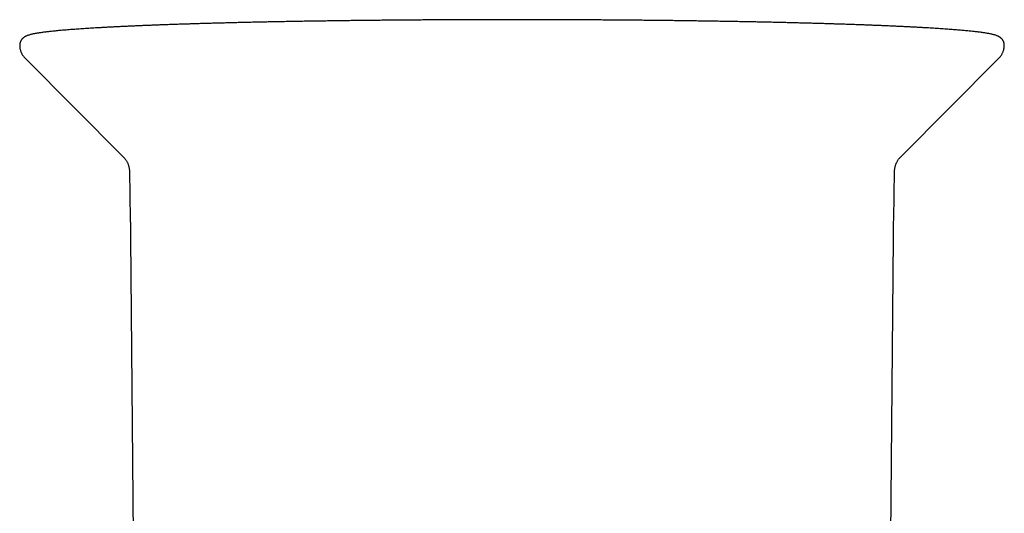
# Model space of a CAD drawing. Header units: millimetres. Extents: x 8 to 743, y 12 to 692.
# Tile 24 of 56: x 357 to 414, y 184 to 212. Entities that reach past the tile are written whole.
import ezdxf

# ---------------------------------------------------------------- set-up
doc = ezdxf.new("R2010")
doc.units = ezdxf.units.MM

msp = doc.modelspace()

# ---------------------------------------------------------------- linework, layer by layer
at = {"color": 7, "linetype": 'Continuous', "lineweight": 30}
for p, q in [((357.756, 210.044), (363.433, 204.335)), ((357.756, 210.044), (357.756, 210.044)), ((408.152, 204.335), (413.829, 210.044)), ((363.768, 203.537), (363.816, 200.779)), ((407.769, 200.779), (407.817, 203.537)), ((363.819, 200.78), (363.818, 200.779)), ((407.768, 200.779), (407.768, 200.78)), ((363.83, 199.685), (364.123, 166.15)), ((363.83, 199.685), (363.83, 199.685)), ((407.462, 166.15), (407.755, 199.685)), ((407.755, 199.685), (407.755, 199.685))]:
    msp.add_line(p, q, dxfattribs=at)
for points, knots in [([(414.136, 210.783), (414.136, 210.796), (414.136, 210.828), (414.129, 210.876), (414.118, 210.927), (414.102, 210.974), (414.083, 211.018), (414.061, 211.059), (414.037, 211.096), (414.011, 211.129), (413.984, 211.159), (413.956, 211.187), (413.927, 211.212), (413.897, 211.235), (413.865, 211.257), (413.831, 211.277), (413.794, 211.297), (413.753, 211.316), (413.705, 211.336), (413.645, 211.358), (413.575, 211.38), (413.499, 211.4), (413.422, 211.419), (413.342, 211.436), (413.257, 211.452), (413.167, 211.468), (413.074, 211.484), (412.977, 211.499), (412.876, 211.513), (412.771, 211.528), (412.661, 211.542), (412.546, 211.555), (412.427, 211.569), (412.303, 211.583), (412.174, 211.596), (412.04, 211.609), (411.902, 211.622), (411.759, 211.635), (411.61, 211.648), (411.458, 211.661), (411.3, 211.674), (411.137, 211.686), (410.97, 211.699), (410.797, 211.711), (410.621, 211.724), (410.439, 211.736), (410.252, 211.748), (410.061, 211.76), (409.866, 211.772), (409.665, 211.784), (409.46, 211.795), (409.251, 211.807), (409.037, 211.818), (408.818, 211.83), (408.595, 211.841), (408.368, 211.852), (408.136, 211.863), (407.9, 211.874), (407.66, 211.885), (407.416, 211.895), (407.167, 211.906), (406.914, 211.916), (406.657, 211.926), (406.396, 211.937), (406.131, 211.947), (405.862, 211.956), (405.59, 211.966), (405.313, 211.976), (405.033, 211.985), (404.748, 211.995), (404.461, 212.004), (404.169, 212.013), (403.874, 212.022), (403.576, 212.03), (403.274, 212.039), (402.968, 212.048), (402.66, 212.056), (402.348, 212.064), (402.032, 212.072), (401.714, 212.08), (401.392, 212.088), (401.068, 212.095), (400.741, 212.103), (400.41, 212.11), (400.077, 212.117), (399.741, 212.124), (399.402, 212.13), (399.061, 212.137), (398.717, 212.143), (398.37, 212.15), (398.022, 212.156), (397.67, 212.161), (397.317, 212.167), (396.961, 212.173), (396.603, 212.178), (396.243, 212.183), (395.881, 212.188), (395.517, 212.193), (395.151, 212.198), (394.783, 212.202), (394.413, 212.207), (394.042, 212.211), (393.669, 212.215), (393.295, 212.218), (392.919, 212.222), (392.542, 212.225), (392.163, 212.229), (391.783, 212.232), (391.402, 212.234), (391.02, 212.237), (390.637, 212.239), (390.253, 212.242), (389.868, 212.244), (389.483, 212.246), (389.096, 212.247), (388.709, 212.249), (388.321, 212.25), (387.933, 212.251), (387.545, 212.252), (387.156, 212.253), (386.767, 212.254), (386.378, 212.254), (385.988, 212.254), (385.599, 212.254), (385.209, 212.254), (384.82, 212.254), (384.431, 212.253), (384.042, 212.252), (383.653, 212.251), (383.265, 212.25), (382.878, 212.249), (382.491, 212.247), (382.104, 212.246), (381.719, 212.244), (381.334, 212.242), (380.95, 212.239), (380.567, 212.237), (380.185, 212.234), (379.804, 212.232), (379.424, 212.229), (379.045, 212.225), (378.668, 212.222), (378.292, 212.218), (377.918, 212.215), (377.545, 212.211), (377.174, 212.207), (376.804, 212.202), (376.436, 212.198), (376.07, 212.193), (375.706, 212.188), (375.344, 212.183), (374.984, 212.178), (374.626, 212.173), (374.27, 212.167), (373.916, 212.162), (373.565, 212.156), (373.216, 212.15), (372.87, 212.143), (372.526, 212.137), (372.185, 212.13), (371.846, 212.124), (371.51, 212.117), (371.177, 212.11), (370.846, 212.103), (370.519, 212.095), (370.194, 212.088), (369.873, 212.08), (369.554, 212.072), (369.239, 212.064), (368.927, 212.056), (368.619, 212.048), (368.313, 212.039), (368.011, 212.031), (367.713, 212.022), (367.418, 212.013), (367.126, 212.004), (366.838, 211.995), (366.554, 211.985), (366.274, 211.976), (365.997, 211.966), (365.725, 211.956), (365.456, 211.947), (365.191, 211.937), (364.93, 211.926), (364.673, 211.916), (364.42, 211.906), (364.171, 211.895), (363.927, 211.885), (363.687, 211.874), (363.451, 211.863), (363.219, 211.852), (362.992, 211.841), (362.769, 211.83), (362.55, 211.818), (362.337, 211.807), (362.127, 211.795), (361.922, 211.784), (361.722, 211.772), (361.526, 211.76), (361.335, 211.748), (361.149, 211.736), (360.967, 211.724), (360.791, 211.712), (360.618, 211.699), (360.451, 211.687), (360.289, 211.674), (360.131, 211.661), (359.978, 211.649), (359.83, 211.636), (359.687, 211.623), (359.549, 211.61), (359.416, 211.596), (359.288, 211.583), (359.164, 211.57), (359.045, 211.556), (358.931, 211.542), (358.822, 211.529), (358.718, 211.515), (358.618, 211.5), (358.523, 211.486), (358.432, 211.471), (358.345, 211.455), (358.262, 211.439), (358.181, 211.423), (358.104, 211.405), (358.027, 211.384), (357.953, 211.362), (357.887, 211.339), (357.833, 211.317), (357.789, 211.296), (357.75, 211.275), (357.715, 211.254), (357.682, 211.231), (357.651, 211.207), (357.622, 211.18), (357.594, 211.152), (357.567, 211.12), (357.542, 211.086), (357.518, 211.048), (357.496, 211.004), (357.477, 210.956), (357.462, 210.905), (357.452, 210.852), (357.448, 210.81), (357.449, 210.787), (357.449, 210.782)], [0, 0, 0, 0, 0.000957, 0.002228, 0.003496, 0.004766, 0.006045, 0.007343, 0.008673, 0.01005, 0.011492, 0.013021, 0.014663, 0.01645, 0.01842, 0.020628, 0.023145, 0.026079, 0.029599, 0.033989, 0.03965, 0.045089, 0.050148, 0.054977, 0.060086, 0.065022, 0.069842, 0.074581, 0.079262, 0.083899, 0.088503, 0.093081, 0.097637, 0.102177, 0.106703, 0.111218, 0.115722, 0.120219, 0.124709, 0.129192, 0.133671, 0.138145, 0.142615, 0.147082, 0.151546, 0.156007, 0.160466, 0.164923, 0.169378, 0.173831, 0.178283, 0.182733, 0.187182, 0.19163, 0.196077, 0.200523, 0.204968, 0.209413, 0.213857, 0.2183, 0.222742, 0.227184, 0.231625, 0.236066, 0.240507, 0.244947, 0.249387, 0.253826, 0.258265, 0.262704, 0.267142, 0.27158, 0.276018, 0.280456, 0.284893, 0.28933, 0.293767, 0.298204, 0.302641, 0.307077, 0.311514, 0.31595, 0.320386, 0.324822, 0.329258, 0.333694, 0.338129, 0.342565, 0.347, 0.351436, 0.355871, 0.360306, 0.364741, 0.369176, 0.373611, 0.378046, 0.382481, 0.386916, 0.39135, 0.395785, 0.40022, 0.404654, 0.409089, 0.413523, 0.417958, 0.422392, 0.426826, 0.431261, 0.435695, 0.440129, 0.444564, 0.448998, 0.453432, 0.457866, 0.4623, 0.466735, 0.471169, 0.475603, 0.480037, 0.484471, 0.488905, 0.493339, 0.497774, 0.502208, 0.506642, 0.511076, 0.51551, 0.519944, 0.524378, 0.528812, 0.533247, 0.537681, 0.542115, 0.546549, 0.550983, 0.555417, 0.559852, 0.564286, 0.56872, 0.573155, 0.577589, 0.582023, 0.586458, 0.590892, 0.595327, 0.599761, 0.604196, 0.60863, 0.613065, 0.6175, 0.621934, 0.626369, 0.630804, 0.635239, 0.639674, 0.644109, 0.648544, 0.652979, 0.657415, 0.66185, 0.666285, 0.670721, 0.675157, 0.679592, 0.684028, 0.688464, 0.6929, 0.697337, 0.701773, 0.70621, 0.710647, 0.715083, 0.719521, 0.723958, 0.728395, 0.732833, 0.737271, 0.741709, 0.746148, 0.750587, 0.755026, 0.759465, 0.763905, 0.768345, 0.772786, 0.777227, 0.781668, 0.78611, 0.790553, 0.794996, 0.79944, 0.803885, 0.80833, 0.812776, 0.817224, 0.821672, 0.826121, 0.830572, 0.835024, 0.839477, 0.843932, 0.848389, 0.852849, 0.85731, 0.861774, 0.866242, 0.870712, 0.875187, 0.879666, 0.88415, 0.88864, 0.893137, 0.897642, 0.902157, 0.906683, 0.911223, 0.91578, 0.920357, 0.92496, 0.929596, 0.934274, 0.939006, 0.943814, 0.948727, 0.953793, 0.959097, 0.964793, 0.970119, 0.9739, 0.977011, 0.979644, 0.981923, 0.983933, 0.985739, 0.987385, 0.988909, 0.990337, 0.991693, 0.992995, 0.994392, 0.995745, 0.997066, 0.998365, 0.999651, 1, 1, 1, 1]), ([(357.449, 210.782), (357.449, 210.759), (357.45, 210.71), (357.458, 210.637), (357.471, 210.565), (357.489, 210.495), (357.51, 210.428), (357.536, 210.364), (357.565, 210.304), (357.597, 210.247), (357.631, 210.195), (357.666, 210.146), (357.703, 210.101), (357.734, 210.066), (357.752, 210.049), (357.758, 210.043)], [0, 0, 0, 0, 0.07679, 0.157103, 0.237039, 0.316675, 0.396103, 0.475432, 0.554803, 0.634397, 0.714457, 0.795299, 0.877321, 0.961015, 1, 1, 1, 1]), ([(413.829, 210.044), (413.838, 210.053), (413.86, 210.075), (413.895, 210.116), (413.934, 210.165), (413.972, 210.22), (414.007, 210.279), (414.039, 210.342), (414.068, 210.408), (414.092, 210.478), (414.111, 210.55), (414.126, 210.624), (414.134, 210.699), (414.137, 210.752), (414.137, 210.78), (414.136, 210.783)], [0, 0, 0, 0, 0.063348, 0.14585, 0.235499, 0.32326, 0.409491, 0.494612, 0.578906, 0.662535, 0.745581, 0.828079, 0.910046, 0.9915, 1, 1, 1, 1]), ([(363.434, 204.334), (363.443, 204.325), (363.466, 204.302), (363.502, 204.26), (363.542, 204.209), (363.581, 204.153), (363.618, 204.092), (363.652, 204.027), (363.683, 203.957), (363.71, 203.884), (363.733, 203.808), (363.75, 203.729), (363.762, 203.65), (363.767, 203.585), (363.768, 203.548), (363.768, 203.537)], [0, 0, 0, 0, 0.0581272, 0.1407079, 0.2230033, 0.3053264, 0.3878155, 0.4705667, 0.5535539, 0.6366625, 0.7197341, 0.8026076, 0.8851479, 0.9672588, 1, 1, 1, 1]), ([(407.817, 203.537), (407.817, 203.539), (407.817, 203.567), (407.821, 203.621), (407.83, 203.699), (407.845, 203.775), (407.864, 203.849), (407.888, 203.92), (407.915, 203.988), (407.946, 204.052), (407.979, 204.112), (408.014, 204.167), (408.05, 204.218), (408.087, 204.264), (408.121, 204.303), (408.142, 204.324), (408.151, 204.333)], [0, 0, 0, 0, 0.004178, 0.085474, 0.166241, 0.246479, 0.326185, 0.40535, 0.483961, 0.562004, 0.63948, 0.716426, 0.792935, 0.869173, 0.945391, 1, 1, 1, 1]), ([(363.816, 200.78), (363.818, 200.692), (363.821, 200.524), (363.825, 200.283), (363.827, 200.064), (363.829, 199.867), (363.83, 199.743), (363.83, 199.685)], [0, 0, 0, 0, 0.240036, 0.460045, 0.660036, 0.840019, 1, 1, 1, 1]), ([(407.755, 199.685), (407.755, 199.743), (407.756, 199.867), (407.758, 200.064), (407.76, 200.283), (407.764, 200.524), (407.767, 200.692), (407.769, 200.78)], [0, 0, 0, 0, 0.159981, 0.339964, 0.539955, 0.759964, 1, 1, 1, 1])]:
    msp.add_open_spline(points, degree=3, knots=knots, dxfattribs=at)

doc.saveas('drawing.dxf')
